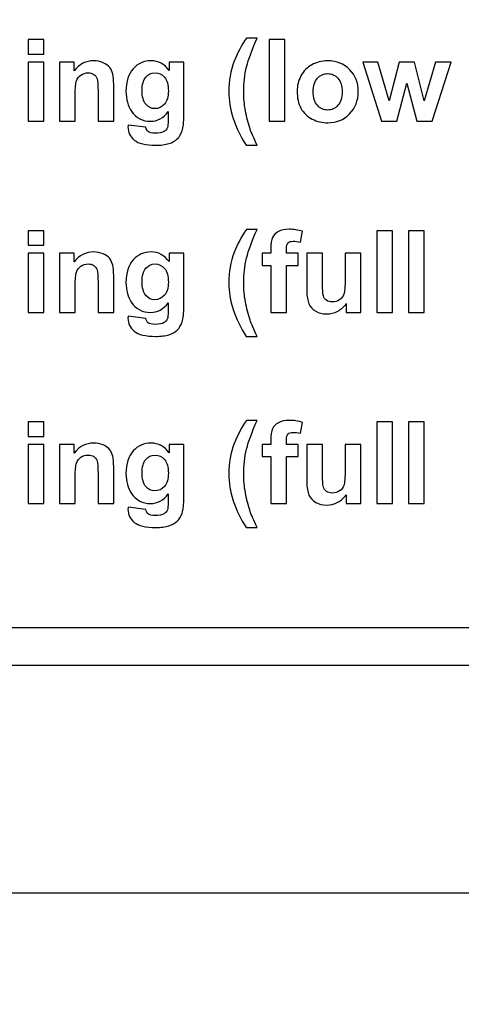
# Model space of a CAD drawing. Header units: millimetres. Extents: x -762 to 758, y -361 to 1446.
# Tile 112 of 150: x -505 to -447, y 1202 to 1332. Entities that reach past the tile are written whole.
import ezdxf

# ---------------------------------------------------------------- set-up
doc = ezdxf.new("R2010")
doc.units = ezdxf.units.MM
doc.header["$MEASUREMENT"] = 0
doc.layers.add('Layer 1', color=7, linetype='Continuous')

msp = doc.modelspace()

# ---------------------------------------------------------------- linework, layer by layer
at = {"layer": 'Layer 1', "color": 250, "lineweight": 9}
msp.add_open_spline([(-761.5629, 1446.3852), (-761.5629, 1446.3852), (758.4371, 1446.3852), (758.4371, 1446.3852), (758.4371, 1446.3852), (758.4371, 1446.3852), (758.4371, 36.3852), (758.4371, 36.3852), (758.4371, 36.3852), (758.4371, 36.3852), (-761.5629, 36.3852), (-761.5629, 36.3852), (-761.5629, 36.3852), (-761.5629, 36.3852), (-761.5629, 1446.3852), (-761.5629, 1446.3852)], degree=3, knots=[0, 0, 0, 0, 0.2, 0.2, 0.2, 0.2, 0.4, 0.4, 0.4, 0.4, 0.6, 0.6, 0.6, 0.6, 1, 1, 1, 1], dxfattribs=at)
at = {"layer": 'Layer 1', "color": 7}
msp.add_open_spline([(-761.5629, 1391.3852), (-761.5629, 1391.3852), (-166.8964, 1391.3852), (-166.8964, 1391.3852), (-166.8964, 1391.3852), (-166.8964, 1391.3852), (-166.8964, 1251.3852), (-166.8964, 1251.3852), (-166.8964, 1251.3852), (-166.8964, 1251.3852), (-761.5629, 1251.3852), (-761.5629, 1251.3852), (-761.5629, 1251.3852), (-761.5629, 1251.3852), (-761.5629, 1391.3852), (-761.5629, 1391.3852)], degree=3, knots=[0, 0, 0, 0, 0.2, 0.2, 0.2, 0.2, 0.4, 0.4, 0.4, 0.4, 0.6, 0.6, 0.6, 0.6, 1, 1, 1, 1], dxfattribs=at)
at = {"layer": 'Layer 1', "color": 140}
for points, knots in [([(-504.3479, 1327.0199), (-504.3479, 1327.0199), (-504.3479, 1328.9315), (-504.3479, 1328.9315), (-504.3479, 1328.9315), (-504.3479, 1328.9315), (-502.2858, 1328.9315), (-502.2858, 1328.9315), (-502.2858, 1328.9315), (-502.2858, 1328.9315), (-502.2858, 1327.0199), (-502.2858, 1327.0199), (-502.2858, 1327.0199), (-502.2858, 1327.0199), (-504.3479, 1327.0199), (-504.3479, 1327.0199)], [0, 0, 0, 0, 0.2, 0.2, 0.2, 0.2, 0.4, 0.4, 0.4, 0.4, 0.6, 0.6, 0.6, 0.6, 1, 1, 1, 1]), ([(-474.1638, 1314.9934), (-474.1638, 1314.9934), (-475.5787, 1314.9934), (-475.5787, 1314.9934), (-475.5787, 1314.9934), (-476.3338, 1316.1248), (-476.9083, 1317.2989), (-477.3047, 1318.5206), (-477.3047, 1318.5206), (-477.6985, 1319.7398), (-477.8967, 1320.9188), (-477.8967, 1322.0603), (-477.8967, 1322.0603), (-477.8967, 1323.4751), (-477.6534, 1324.8148), (-477.1692, 1326.0791), (-477.1692, 1326.0791), (-476.7452, 1327.1754), (-476.2109, 1328.1864), (-475.5637, 1329.1121), (-475.5637, 1329.1121), (-475.5637, 1329.1121), (-474.1488, 1329.1121), (-474.1488, 1329.1121), (-474.1488, 1329.1121), (-474.8236, 1327.6295), (-475.2902, 1326.3651), (-475.5436, 1325.3265), (-475.5436, 1325.3265), (-475.797, 1324.2854), (-475.9249, 1323.1816), (-475.9249, 1322.0151), (-475.9249, 1322.0151), (-475.9249, 1321.2123), (-475.8496, 1320.3895), (-475.6991, 1319.5466), (-475.6991, 1319.5466), (-475.5461, 1318.7062), (-475.3404, 1317.9059), (-475.077, 1317.1458), (-475.077, 1317.1458), (-474.9039, 1316.6466), (-474.6003, 1315.9291), (-474.1638, 1314.9934)], [0, 0, 0, 0, 0.08333333, 0.08333333, 0.08333333, 0.08333333, 0.16666667, 0.16666667, 0.16666667, 0.16666667, 0.25, 0.25, 0.25, 0.25, 0.33333333, 0.33333333, 0.33333333, 0.33333333, 0.41666667, 0.41666667, 0.41666667, 0.41666667, 0.5, 0.5, 0.5, 0.5, 0.58333333, 0.58333333, 0.58333333, 0.58333333, 0.66666667, 0.66666667, 0.66666667, 0.66666667, 0.75, 0.75, 0.75, 0.75, 0.83333333, 0.83333333, 0.83333333, 0.83333333, 1, 1, 1, 1]), ([(-472.5834, 1318.1543), (-472.5834, 1318.1543), (-472.5834, 1328.9315), (-472.5834, 1328.9315), (-472.5834, 1328.9315), (-472.5834, 1328.9315), (-470.5213, 1328.9315), (-470.5213, 1328.9315), (-470.5213, 1328.9315), (-470.5213, 1328.9315), (-470.5213, 1318.1543), (-470.5213, 1318.1543), (-470.5213, 1318.1543), (-470.5213, 1318.1543), (-472.5834, 1318.1543), (-472.5834, 1318.1543)], [0, 0, 0, 0, 0.2, 0.2, 0.2, 0.2, 0.4, 0.4, 0.4, 0.4, 0.6, 0.6, 0.6, 0.6, 1, 1, 1, 1]), ([(-504.3479, 1318.1543), (-504.3479, 1318.1543), (-504.3479, 1325.9662), (-504.3479, 1325.9662), (-504.3479, 1325.9662), (-504.3479, 1325.9662), (-502.2858, 1325.9662), (-502.2858, 1325.9662), (-502.2858, 1325.9662), (-502.2858, 1325.9662), (-502.2858, 1318.1543), (-502.2858, 1318.1543), (-502.2858, 1318.1543), (-502.2858, 1318.1543), (-504.3479, 1318.1543), (-504.3479, 1318.1543)], [0, 0, 0, 0, 0.2, 0.2, 0.2, 0.2, 0.4, 0.4, 0.4, 0.4, 0.6, 0.6, 0.6, 0.6, 1, 1, 1, 1]), ([(-493.0615, 1318.1543), (-493.0615, 1318.1543), (-495.1236, 1318.1543), (-495.1236, 1318.1543), (-495.1236, 1318.1543), (-495.1236, 1318.1543), (-495.1236, 1322.1355), (-495.1236, 1322.1355), (-495.1236, 1322.1355), (-495.1236, 1322.9784), (-495.1687, 1323.5228), (-495.2565, 1323.7687), (-495.2565, 1323.7687), (-495.3468, 1324.017), (-495.4898, 1324.2077), (-495.6905, 1324.3456), (-495.6905, 1324.3456), (-495.8912, 1324.4836), (-496.1321, 1324.5514), (-496.413, 1324.5514), (-496.413, 1324.5514), (-496.7743, 1324.5514), (-497.0979, 1324.4535), (-497.3839, 1324.2578), (-497.3839, 1324.2578), (-497.6724, 1324.0622), (-497.868, 1323.8013), (-497.9734, 1323.4802), (-497.9734, 1323.4802), (-498.0813, 1323.1565), (-498.134, 1322.5595), (-498.134, 1321.6865), (-498.134, 1321.6865), (-498.134, 1321.6865), (-498.134, 1318.1543), (-498.134, 1318.1543), (-498.134, 1318.1543), (-498.134, 1318.1543), (-500.1961, 1318.1543), (-500.1961, 1318.1543), (-500.1961, 1318.1543), (-500.1961, 1318.1543), (-500.1961, 1325.9662), (-500.1961, 1325.9662), (-500.1961, 1325.9662), (-500.1961, 1325.9662), (-498.2845, 1325.9662), (-498.2845, 1325.9662), (-498.2845, 1325.9662), (-498.2845, 1325.9662), (-498.2845, 1324.8198), (-498.2845, 1324.8198), (-498.2845, 1324.8198), (-497.5996, 1325.6953), (-496.7391, 1326.1318), (-495.6981, 1326.1318), (-495.6981, 1326.1318), (-495.2415, 1326.1318), (-494.8225, 1326.049), (-494.4437, 1325.886), (-494.4437, 1325.886), (-494.0624, 1325.7204), (-493.7764, 1325.5122), (-493.5833, 1325.2588), (-493.5833, 1325.2588), (-493.3876, 1325.0029), (-493.2521, 1324.7144), (-493.1769, 1324.3908), (-493.1769, 1324.3908), (-493.0991, 1324.0672), (-493.0615, 1323.6056), (-493.0615, 1323.0035), (-493.0615, 1323.0035), (-493.0615, 1323.0035), (-493.0615, 1318.1543), (-493.0615, 1318.1543)], [0, 0, 0, 0, 0.05, 0.05, 0.05, 0.05, 0.1, 0.1, 0.1, 0.1, 0.15, 0.15, 0.15, 0.15, 0.2, 0.2, 0.2, 0.2, 0.25, 0.25, 0.25, 0.25, 0.3, 0.3, 0.3, 0.3, 0.35, 0.35, 0.35, 0.35, 0.4, 0.4, 0.4, 0.4, 0.45, 0.45, 0.45, 0.45, 0.5, 0.5, 0.5, 0.5, 0.55, 0.55, 0.55, 0.55, 0.6, 0.6, 0.6, 0.6, 0.65, 0.65, 0.65, 0.65, 0.7, 0.7, 0.7, 0.7, 0.75, 0.75, 0.75, 0.75, 0.8, 0.8, 0.8, 0.8, 0.85, 0.85, 0.85, 0.85, 0.9, 0.9, 0.9, 0.9, 1, 1, 1, 1]), ([(-491.1674, 1317.6576), (-491.1674, 1317.6576), (-488.8043, 1317.3716), (-488.8043, 1317.3716), (-488.8043, 1317.3716), (-488.7642, 1317.0931), (-488.6738, 1316.9025), (-488.5334, 1316.7971), (-488.5334, 1316.7971), (-488.3352, 1316.6491), (-488.0266, 1316.5739), (-487.6052, 1316.5739), (-487.6052, 1316.5739), (-487.0658, 1316.5739), (-486.6619, 1316.6541), (-486.391, 1316.8172), (-486.391, 1316.8172), (-486.2103, 1316.9251), (-486.0724, 1317.0982), (-485.9795, 1317.339), (-485.9795, 1317.339), (-485.9168, 1317.5096), (-485.8842, 1317.8282), (-485.8842, 1318.2873), (-485.8842, 1318.2873), (-485.8842, 1318.2873), (-485.8742, 1319.4287), (-485.8742, 1319.4287), (-485.8742, 1319.4287), (-486.4963, 1318.5783), (-487.279, 1318.1543), (-488.2223, 1318.1543), (-488.2223, 1318.1543), (-489.2709, 1318.1543), (-490.1038, 1318.5983), (-490.7159, 1319.4839), (-490.7159, 1319.4839), (-491.1975, 1320.1838), (-491.4384, 1321.0568), (-491.4384, 1322.0979), (-491.4384, 1322.0979), (-491.4384, 1323.4074), (-491.1223, 1324.4059), (-490.4926, 1325.0957), (-490.4926, 1325.0957), (-489.8629, 1325.7856), (-489.0777, 1326.1318), (-488.1395, 1326.1318), (-488.1395, 1326.1318), (-487.1737, 1326.1318), (-486.3759, 1325.7078), (-485.7488, 1324.8599), (-485.7488, 1324.8599), (-485.7488, 1324.8599), (-485.7488, 1325.9662), (-485.7488, 1325.9662), (-485.7488, 1325.9662), (-485.7488, 1325.9662), (-483.8221, 1325.9662), (-483.8221, 1325.9662), (-483.8221, 1325.9662), (-483.8221, 1325.9662), (-483.8221, 1318.9621), (-483.8221, 1318.9621), (-483.8221, 1318.9621), (-483.8221, 1318.0414), (-483.8974, 1317.3515), (-484.0504, 1316.8975), (-484.0504, 1316.8975), (-484.2009, 1316.4409), (-484.4142, 1316.0847), (-484.6901, 1315.8238), (-484.6901, 1315.8238), (-484.9635, 1315.5654), (-485.3298, 1315.3597), (-485.7889, 1315.2142), (-485.7889, 1315.2142), (-486.248, 1315.0662), (-486.8275, 1314.9934), (-487.5274, 1314.9934), (-487.5274, 1314.9934), (-488.852, 1314.9934), (-489.7902, 1315.2217), (-490.3446, 1315.6758), (-490.3446, 1315.6758), (-490.899, 1316.1323), (-491.175, 1316.7068), (-491.175, 1317.4067), (-491.175, 1317.4067), (-491.175, 1317.4745), (-491.1725, 1317.5597), (-491.1674, 1317.6576)], [0, 0, 0, 0, 0.04166667, 0.04166667, 0.04166667, 0.04166667, 0.08333333, 0.08333333, 0.08333333, 0.08333333, 0.125, 0.125, 0.125, 0.125, 0.16666667, 0.16666667, 0.16666667, 0.16666667, 0.20833333, 0.20833333, 0.20833333, 0.20833333, 0.25, 0.25, 0.25, 0.25, 0.29166667, 0.29166667, 0.29166667, 0.29166667, 0.33333333, 0.33333333, 0.33333333, 0.33333333, 0.375, 0.375, 0.375, 0.375, 0.41666667, 0.41666667, 0.41666667, 0.41666667, 0.45833333, 0.45833333, 0.45833333, 0.45833333, 0.5, 0.5, 0.5, 0.5, 0.54166667, 0.54166667, 0.54166667, 0.54166667, 0.58333333, 0.58333333, 0.58333333, 0.58333333, 0.625, 0.625, 0.625, 0.625, 0.66666667, 0.66666667, 0.66666667, 0.66666667, 0.70833333, 0.70833333, 0.70833333, 0.70833333, 0.75, 0.75, 0.75, 0.75, 0.79166667, 0.79166667, 0.79166667, 0.79166667, 0.83333333, 0.83333333, 0.83333333, 0.83333333, 0.875, 0.875, 0.875, 0.875, 0.91666667, 0.91666667, 0.91666667, 0.91666667, 1, 1, 1, 1]), ([(-468.8831, 1322.1556), (-468.8831, 1322.843), (-468.715, 1323.5078), (-468.3764, 1324.15), (-468.3764, 1324.15), (-468.0377, 1324.7947), (-467.5586, 1325.2839), (-466.9389, 1325.6226), (-466.9389, 1325.6226), (-466.3193, 1325.9612), (-465.6294, 1326.1318), (-464.8643, 1326.1318), (-464.8643, 1326.1318), (-463.6827, 1326.1318), (-462.7169, 1325.748), (-461.9618, 1324.9803), (-461.9618, 1324.9803), (-461.2067, 1324.2102), (-460.8304, 1323.2418), (-460.8304, 1322.0678), (-460.8304, 1322.0678), (-460.8304, 1320.8837), (-461.2117, 1319.9028), (-461.9718, 1319.1251), (-461.9718, 1319.1251), (-462.7344, 1318.3475), (-463.6927, 1317.9586), (-464.8492, 1317.9586), (-464.8492, 1317.9586), (-465.5642, 1317.9586), (-466.2465, 1318.1217), (-466.8963, 1318.4453), (-466.8963, 1318.4453), (-467.5435, 1318.7689), (-468.0377, 1319.2431), (-468.3764, 1319.8702), (-468.3764, 1319.8702), (-468.715, 1320.4949), (-468.8831, 1321.2575), (-468.8831, 1322.1556)], [0, 0, 0, 0, 0.09090909, 0.09090909, 0.09090909, 0.09090909, 0.18181818, 0.18181818, 0.18181818, 0.18181818, 0.27272727, 0.27272727, 0.27272727, 0.27272727, 0.36363636, 0.36363636, 0.36363636, 0.36363636, 0.45454545, 0.45454545, 0.45454545, 0.45454545, 0.54545455, 0.54545455, 0.54545455, 0.54545455, 0.63636364, 0.63636364, 0.63636364, 0.63636364, 0.72727273, 0.72727273, 0.72727273, 0.72727273, 0.81818182, 0.81818182, 0.81818182, 0.81818182, 1, 1, 1, 1]), ([(-457.7623, 1318.1543), (-457.7623, 1318.1543), (-460.2308, 1325.9662), (-460.2308, 1325.9662), (-460.2308, 1325.9662), (-460.2308, 1325.9662), (-458.2239, 1325.9662), (-458.2239, 1325.9662), (-458.2239, 1325.9662), (-458.2239, 1325.9662), (-456.7613, 1320.8461), (-456.7613, 1320.8461), (-456.7613, 1320.8461), (-456.7613, 1320.8461), (-455.4142, 1325.9662), (-455.4142, 1325.9662), (-455.4142, 1325.9662), (-455.4142, 1325.9662), (-453.4223, 1325.9662), (-453.4223, 1325.9662), (-453.4223, 1325.9662), (-453.4223, 1325.9662), (-452.1253, 1320.8461), (-452.1253, 1320.8461), (-452.1253, 1320.8461), (-452.1253, 1320.8461), (-450.6327, 1325.9662), (-450.6327, 1325.9662), (-450.6327, 1325.9662), (-450.6327, 1325.9662), (-448.5957, 1325.9662), (-448.5957, 1325.9662), (-448.5957, 1325.9662), (-448.5957, 1325.9662), (-451.1043, 1318.1543), (-451.1043, 1318.1543), (-451.1043, 1318.1543), (-451.1043, 1318.1543), (-453.0862, 1318.1543), (-453.0862, 1318.1543), (-453.0862, 1318.1543), (-453.0862, 1318.1543), (-454.4283, 1323.1791), (-454.4283, 1323.1791), (-454.4283, 1323.1791), (-454.4283, 1323.1791), (-455.7529, 1318.1543), (-455.7529, 1318.1543), (-455.7529, 1318.1543), (-455.7529, 1318.1543), (-457.7623, 1318.1543), (-457.7623, 1318.1543)], [0, 0, 0, 0, 0.07142857, 0.07142857, 0.07142857, 0.07142857, 0.14285714, 0.14285714, 0.14285714, 0.14285714, 0.21428571, 0.21428571, 0.21428571, 0.21428571, 0.28571429, 0.28571429, 0.28571429, 0.28571429, 0.35714286, 0.35714286, 0.35714286, 0.35714286, 0.42857143, 0.42857143, 0.42857143, 0.42857143, 0.5, 0.5, 0.5, 0.5, 0.57142857, 0.57142857, 0.57142857, 0.57142857, 0.64285714, 0.64285714, 0.64285714, 0.64285714, 0.71428571, 0.71428571, 0.71428571, 0.71428571, 0.78571429, 0.78571429, 0.78571429, 0.78571429, 0.85714286, 0.85714286, 0.85714286, 0.85714286, 1, 1, 1, 1]), ([(-489.3161, 1322.2183), (-489.3161, 1321.3905), (-489.1555, 1320.7859), (-488.8369, 1320.4021), (-488.8369, 1320.4021), (-488.5158, 1320.0182), (-488.1194, 1319.8251), (-487.6503, 1319.8251), (-487.6503, 1319.8251), (-487.1486, 1319.8251), (-486.7221, 1320.0232), (-486.3759, 1320.4171), (-486.3759, 1320.4171), (-486.0272, 1320.811), (-485.8541, 1321.393), (-485.8541, 1322.1656), (-485.8541, 1322.1656), (-485.8541, 1322.9734), (-486.0197, 1323.573), (-486.3533, 1323.9643), (-486.3533, 1323.9643), (-486.6845, 1324.3557), (-487.1059, 1324.5514), (-487.6152, 1324.5514), (-487.6152, 1324.5514), (-488.1094, 1324.5514), (-488.5158, 1324.3582), (-488.8369, 1323.9744), (-488.8369, 1323.9744), (-489.1555, 1323.5905), (-489.3161, 1323.006), (-489.3161, 1322.2183)], [0, 0, 0, 0, 0.11111111, 0.11111111, 0.11111111, 0.11111111, 0.22222222, 0.22222222, 0.22222222, 0.22222222, 0.33333333, 0.33333333, 0.33333333, 0.33333333, 0.44444444, 0.44444444, 0.44444444, 0.44444444, 0.55555556, 0.55555556, 0.55555556, 0.55555556, 0.66666667, 0.66666667, 0.66666667, 0.66666667, 0.77777778, 0.77777778, 0.77777778, 0.77777778, 1, 1, 1, 1]), ([(-466.7608, 1322.0452), (-466.7608, 1321.27), (-466.5777, 1320.6755), (-466.2114, 1320.2641), (-466.2114, 1320.2641), (-465.8426, 1319.8501), (-465.3911, 1319.6444), (-464.8517, 1319.6444), (-464.8517, 1319.6444), (-464.3149, 1319.6444), (-463.8633, 1319.8501), (-463.4996, 1320.2641), (-463.4996, 1320.2641), (-463.1358, 1320.6755), (-462.9527, 1321.2751), (-462.9527, 1322.0603), (-462.9527, 1322.0603), (-462.9527, 1322.8254), (-463.1358, 1323.4149), (-463.4996, 1323.8264), (-463.4996, 1323.8264), (-463.8633, 1324.2403), (-464.3149, 1324.446), (-464.8517, 1324.446), (-464.8517, 1324.446), (-465.3911, 1324.446), (-465.8426, 1324.2403), (-466.2114, 1323.8264), (-466.2114, 1323.8264), (-466.5777, 1323.4149), (-466.7608, 1322.8204), (-466.7608, 1322.0452)], [0, 0, 0, 0, 0.11111111, 0.11111111, 0.11111111, 0.11111111, 0.22222222, 0.22222222, 0.22222222, 0.22222222, 0.33333333, 0.33333333, 0.33333333, 0.33333333, 0.44444444, 0.44444444, 0.44444444, 0.44444444, 0.55555556, 0.55555556, 0.55555556, 0.55555556, 0.66666667, 0.66666667, 0.66666667, 0.66666667, 0.77777778, 0.77777778, 0.77777778, 0.77777778, 1, 1, 1, 1])]:
    msp.add_open_spline(points, degree=3, knots=knots, dxfattribs=at)
at = {"layer": 'Layer 1', "color": 225}
for points, knots in [([(-504.3479, 1301.8064), (-504.3479, 1301.8064), (-504.3479, 1303.718), (-504.3479, 1303.718), (-504.3479, 1303.718), (-504.3479, 1303.718), (-502.2858, 1303.718), (-502.2858, 1303.718), (-502.2858, 1303.718), (-502.2858, 1303.718), (-502.2858, 1301.8064), (-502.2858, 1301.8064), (-502.2858, 1301.8064), (-502.2858, 1301.8064), (-504.3479, 1301.8064), (-504.3479, 1301.8064)], [0, 0, 0, 0, 0.2, 0.2, 0.2, 0.2, 0.4, 0.4, 0.4, 0.4, 0.6, 0.6, 0.6, 0.6, 1, 1, 1, 1]), ([(-474.1638, 1289.7799), (-474.1638, 1289.7799), (-475.5787, 1289.7799), (-475.5787, 1289.7799), (-475.5787, 1289.7799), (-476.3338, 1290.9113), (-476.9083, 1292.0854), (-477.3047, 1293.3071), (-477.3047, 1293.3071), (-477.6985, 1294.5263), (-477.8967, 1295.7053), (-477.8967, 1296.8468), (-477.8967, 1296.8468), (-477.8967, 1298.2616), (-477.6534, 1299.6013), (-477.1692, 1300.8656), (-477.1692, 1300.8656), (-476.7452, 1301.9619), (-476.2109, 1302.9729), (-475.5637, 1303.8986), (-475.5637, 1303.8986), (-475.5637, 1303.8986), (-474.1488, 1303.8986), (-474.1488, 1303.8986), (-474.1488, 1303.8986), (-474.8236, 1302.416), (-475.2902, 1301.1516), (-475.5436, 1300.113), (-475.5436, 1300.113), (-475.797, 1299.0719), (-475.9249, 1297.9681), (-475.9249, 1296.8016), (-475.9249, 1296.8016), (-475.9249, 1295.9988), (-475.8496, 1295.176), (-475.6991, 1294.3331), (-475.6991, 1294.3331), (-475.5461, 1293.4927), (-475.3404, 1292.6924), (-475.077, 1291.9323), (-475.077, 1291.9323), (-474.9039, 1291.4331), (-474.6003, 1290.7156), (-474.1638, 1289.7799)], [0, 0, 0, 0, 0.08333333, 0.08333333, 0.08333333, 0.08333333, 0.16666667, 0.16666667, 0.16666667, 0.16666667, 0.25, 0.25, 0.25, 0.25, 0.33333333, 0.33333333, 0.33333333, 0.33333333, 0.41666667, 0.41666667, 0.41666667, 0.41666667, 0.5, 0.5, 0.5, 0.5, 0.58333333, 0.58333333, 0.58333333, 0.58333333, 0.66666667, 0.66666667, 0.66666667, 0.66666667, 0.75, 0.75, 0.75, 0.75, 0.83333333, 0.83333333, 0.83333333, 0.83333333, 1, 1, 1, 1]), ([(-473.4865, 1300.7527), (-473.4865, 1300.7527), (-472.3425, 1300.7527), (-472.3425, 1300.7527), (-472.3425, 1300.7527), (-472.3425, 1300.7527), (-472.3425, 1301.3423), (-472.3425, 1301.3423), (-472.3425, 1301.3423), (-472.3425, 1301.9995), (-472.2723, 1302.4912), (-472.1318, 1302.8148), (-472.1318, 1302.8148), (-471.9913, 1303.141), (-471.7329, 1303.4044), (-471.3566, 1303.6076), (-471.3566, 1303.6076), (-470.9778, 1303.8108), (-470.5012, 1303.9136), (-469.9242, 1303.9136), (-469.9242, 1303.9136), (-469.3347, 1303.9136), (-468.7552, 1303.8258), (-468.1882, 1303.6502), (-468.1882, 1303.6502), (-468.1882, 1303.6502), (-468.4516, 1302.2153), (-468.4516, 1302.2153), (-468.4516, 1302.2153), (-468.7878, 1302.293), (-469.1114, 1302.3332), (-469.4225, 1302.3332), (-469.4225, 1302.3332), (-469.7285, 1302.3332), (-469.9468, 1302.2629), (-470.0797, 1302.1225), (-470.0797, 1302.1225), (-470.2127, 1301.982), (-470.2804, 1301.711), (-470.2804, 1301.3097), (-470.2804, 1301.3097), (-470.2804, 1301.3097), (-470.2804, 1300.7527), (-470.2804, 1300.7527), (-470.2804, 1300.7527), (-470.2804, 1300.7527), (-468.7301, 1300.7527), (-468.7301, 1300.7527), (-468.7301, 1300.7527), (-468.7301, 1300.7527), (-468.7301, 1299.1271), (-468.7301, 1299.1271), (-468.7301, 1299.1271), (-468.7301, 1299.1271), (-470.2804, 1299.1271), (-470.2804, 1299.1271), (-470.2804, 1299.1271), (-470.2804, 1299.1271), (-470.2804, 1292.9408), (-470.2804, 1292.9408), (-470.2804, 1292.9408), (-470.2804, 1292.9408), (-472.3425, 1292.9408), (-472.3425, 1292.9408), (-472.3425, 1292.9408), (-472.3425, 1292.9408), (-472.3425, 1299.1271), (-472.3425, 1299.1271), (-472.3425, 1299.1271), (-472.3425, 1299.1271), (-473.4865, 1299.1271), (-473.4865, 1299.1271), (-473.4865, 1299.1271), (-473.4865, 1299.1271), (-473.4865, 1300.7527), (-473.4865, 1300.7527)], [0, 0, 0, 0, 0.05, 0.05, 0.05, 0.05, 0.1, 0.1, 0.1, 0.1, 0.15, 0.15, 0.15, 0.15, 0.2, 0.2, 0.2, 0.2, 0.25, 0.25, 0.25, 0.25, 0.3, 0.3, 0.3, 0.3, 0.35, 0.35, 0.35, 0.35, 0.4, 0.4, 0.4, 0.4, 0.45, 0.45, 0.45, 0.45, 0.5, 0.5, 0.5, 0.5, 0.55, 0.55, 0.55, 0.55, 0.6, 0.6, 0.6, 0.6, 0.65, 0.65, 0.65, 0.65, 0.7, 0.7, 0.7, 0.7, 0.75, 0.75, 0.75, 0.75, 0.8, 0.8, 0.8, 0.8, 0.85, 0.85, 0.85, 0.85, 0.9, 0.9, 0.9, 0.9, 1, 1, 1, 1]), ([(-458.3769, 1292.9408), (-458.3769, 1292.9408), (-458.3769, 1303.718), (-458.3769, 1303.718), (-458.3769, 1303.718), (-458.3769, 1303.718), (-456.3148, 1303.718), (-456.3148, 1303.718), (-456.3148, 1303.718), (-456.3148, 1303.718), (-456.3148, 1292.9408), (-456.3148, 1292.9408), (-456.3148, 1292.9408), (-456.3148, 1292.9408), (-458.3769, 1292.9408), (-458.3769, 1292.9408)], [0, 0, 0, 0, 0.2, 0.2, 0.2, 0.2, 0.4, 0.4, 0.4, 0.4, 0.6, 0.6, 0.6, 0.6, 1, 1, 1, 1]), ([(-454.195, 1292.9408), (-454.195, 1292.9408), (-454.195, 1303.718), (-454.195, 1303.718), (-454.195, 1303.718), (-454.195, 1303.718), (-452.1329, 1303.718), (-452.1329, 1303.718), (-452.1329, 1303.718), (-452.1329, 1303.718), (-452.1329, 1292.9408), (-452.1329, 1292.9408), (-452.1329, 1292.9408), (-452.1329, 1292.9408), (-454.195, 1292.9408), (-454.195, 1292.9408)], [0, 0, 0, 0, 0.2, 0.2, 0.2, 0.2, 0.4, 0.4, 0.4, 0.4, 0.6, 0.6, 0.6, 0.6, 1, 1, 1, 1]), ([(-504.3479, 1292.9408), (-504.3479, 1292.9408), (-504.3479, 1300.7527), (-504.3479, 1300.7527), (-504.3479, 1300.7527), (-504.3479, 1300.7527), (-502.2858, 1300.7527), (-502.2858, 1300.7527), (-502.2858, 1300.7527), (-502.2858, 1300.7527), (-502.2858, 1292.9408), (-502.2858, 1292.9408), (-502.2858, 1292.9408), (-502.2858, 1292.9408), (-504.3479, 1292.9408), (-504.3479, 1292.9408)], [0, 0, 0, 0, 0.2, 0.2, 0.2, 0.2, 0.4, 0.4, 0.4, 0.4, 0.6, 0.6, 0.6, 0.6, 1, 1, 1, 1]), ([(-493.0615, 1292.9408), (-493.0615, 1292.9408), (-495.1236, 1292.9408), (-495.1236, 1292.9408), (-495.1236, 1292.9408), (-495.1236, 1292.9408), (-495.1236, 1296.922), (-495.1236, 1296.922), (-495.1236, 1296.922), (-495.1236, 1297.7649), (-495.1687, 1298.3093), (-495.2565, 1298.5552), (-495.2565, 1298.5552), (-495.3468, 1298.8035), (-495.4898, 1298.9942), (-495.6905, 1299.1321), (-495.6905, 1299.1321), (-495.8912, 1299.2701), (-496.1321, 1299.3379), (-496.413, 1299.3379), (-496.413, 1299.3379), (-496.7743, 1299.3379), (-497.0979, 1299.24), (-497.3839, 1299.0443), (-497.3839, 1299.0443), (-497.6724, 1298.8487), (-497.868, 1298.5878), (-497.9734, 1298.2667), (-497.9734, 1298.2667), (-498.0813, 1297.943), (-498.134, 1297.346), (-498.134, 1296.473), (-498.134, 1296.473), (-498.134, 1296.473), (-498.134, 1292.9408), (-498.134, 1292.9408), (-498.134, 1292.9408), (-498.134, 1292.9408), (-500.1961, 1292.9408), (-500.1961, 1292.9408), (-500.1961, 1292.9408), (-500.1961, 1292.9408), (-500.1961, 1300.7527), (-500.1961, 1300.7527), (-500.1961, 1300.7527), (-500.1961, 1300.7527), (-498.2845, 1300.7527), (-498.2845, 1300.7527), (-498.2845, 1300.7527), (-498.2845, 1300.7527), (-498.2845, 1299.6063), (-498.2845, 1299.6063), (-498.2845, 1299.6063), (-497.5996, 1300.4818), (-496.7391, 1300.9183), (-495.6981, 1300.9183), (-495.6981, 1300.9183), (-495.2415, 1300.9183), (-494.8225, 1300.8355), (-494.4437, 1300.6725), (-494.4437, 1300.6725), (-494.0624, 1300.5069), (-493.7764, 1300.2987), (-493.5833, 1300.0453), (-493.5833, 1300.0453), (-493.3876, 1299.7894), (-493.2521, 1299.5009), (-493.1769, 1299.1773), (-493.1769, 1299.1773), (-493.0991, 1298.8537), (-493.0615, 1298.3921), (-493.0615, 1297.79), (-493.0615, 1297.79), (-493.0615, 1297.79), (-493.0615, 1292.9408), (-493.0615, 1292.9408)], [0, 0, 0, 0, 0.05, 0.05, 0.05, 0.05, 0.1, 0.1, 0.1, 0.1, 0.15, 0.15, 0.15, 0.15, 0.2, 0.2, 0.2, 0.2, 0.25, 0.25, 0.25, 0.25, 0.3, 0.3, 0.3, 0.3, 0.35, 0.35, 0.35, 0.35, 0.4, 0.4, 0.4, 0.4, 0.45, 0.45, 0.45, 0.45, 0.5, 0.5, 0.5, 0.5, 0.55, 0.55, 0.55, 0.55, 0.6, 0.6, 0.6, 0.6, 0.65, 0.65, 0.65, 0.65, 0.7, 0.7, 0.7, 0.7, 0.75, 0.75, 0.75, 0.75, 0.8, 0.8, 0.8, 0.8, 0.85, 0.85, 0.85, 0.85, 0.9, 0.9, 0.9, 0.9, 1, 1, 1, 1]), ([(-491.1674, 1292.4441), (-491.1674, 1292.4441), (-488.8043, 1292.1581), (-488.8043, 1292.1581), (-488.8043, 1292.1581), (-488.7642, 1291.8796), (-488.6738, 1291.689), (-488.5334, 1291.5836), (-488.5334, 1291.5836), (-488.3352, 1291.4356), (-488.0266, 1291.3604), (-487.6052, 1291.3604), (-487.6052, 1291.3604), (-487.0658, 1291.3604), (-486.6619, 1291.4406), (-486.391, 1291.6037), (-486.391, 1291.6037), (-486.2103, 1291.7116), (-486.0724, 1291.8847), (-485.9795, 1292.1255), (-485.9795, 1292.1255), (-485.9168, 1292.2961), (-485.8842, 1292.6147), (-485.8842, 1293.0738), (-485.8842, 1293.0738), (-485.8842, 1293.0738), (-485.8742, 1294.2152), (-485.8742, 1294.2152), (-485.8742, 1294.2152), (-486.4963, 1293.3648), (-487.279, 1292.9408), (-488.2223, 1292.9408), (-488.2223, 1292.9408), (-489.2709, 1292.9408), (-490.1038, 1293.3848), (-490.7159, 1294.2704), (-490.7159, 1294.2704), (-491.1975, 1294.9703), (-491.4384, 1295.8433), (-491.4384, 1296.8844), (-491.4384, 1296.8844), (-491.4384, 1298.1939), (-491.1223, 1299.1924), (-490.4926, 1299.8822), (-490.4926, 1299.8822), (-489.8629, 1300.5721), (-489.0777, 1300.9183), (-488.1395, 1300.9183), (-488.1395, 1300.9183), (-487.1737, 1300.9183), (-486.3759, 1300.4943), (-485.7488, 1299.6464), (-485.7488, 1299.6464), (-485.7488, 1299.6464), (-485.7488, 1300.7527), (-485.7488, 1300.7527), (-485.7488, 1300.7527), (-485.7488, 1300.7527), (-483.8221, 1300.7527), (-483.8221, 1300.7527), (-483.8221, 1300.7527), (-483.8221, 1300.7527), (-483.8221, 1293.7486), (-483.8221, 1293.7486), (-483.8221, 1293.7486), (-483.8221, 1292.8279), (-483.8974, 1292.138), (-484.0504, 1291.684), (-484.0504, 1291.684), (-484.2009, 1291.2274), (-484.4142, 1290.8712), (-484.6901, 1290.6103), (-484.6901, 1290.6103), (-484.9635, 1290.3519), (-485.3298, 1290.1462), (-485.7889, 1290.0007), (-485.7889, 1290.0007), (-486.248, 1289.8527), (-486.8275, 1289.7799), (-487.5274, 1289.7799), (-487.5274, 1289.7799), (-488.852, 1289.7799), (-489.7902, 1290.0082), (-490.3446, 1290.4623), (-490.3446, 1290.4623), (-490.899, 1290.9188), (-491.175, 1291.4933), (-491.175, 1292.1932), (-491.175, 1292.1932), (-491.175, 1292.261), (-491.1725, 1292.3462), (-491.1674, 1292.4441)], [0, 0, 0, 0, 0.04166667, 0.04166667, 0.04166667, 0.04166667, 0.08333333, 0.08333333, 0.08333333, 0.08333333, 0.125, 0.125, 0.125, 0.125, 0.16666667, 0.16666667, 0.16666667, 0.16666667, 0.20833333, 0.20833333, 0.20833333, 0.20833333, 0.25, 0.25, 0.25, 0.25, 0.29166667, 0.29166667, 0.29166667, 0.29166667, 0.33333333, 0.33333333, 0.33333333, 0.33333333, 0.375, 0.375, 0.375, 0.375, 0.41666667, 0.41666667, 0.41666667, 0.41666667, 0.45833333, 0.45833333, 0.45833333, 0.45833333, 0.5, 0.5, 0.5, 0.5, 0.54166667, 0.54166667, 0.54166667, 0.54166667, 0.58333333, 0.58333333, 0.58333333, 0.58333333, 0.625, 0.625, 0.625, 0.625, 0.66666667, 0.66666667, 0.66666667, 0.66666667, 0.70833333, 0.70833333, 0.70833333, 0.70833333, 0.75, 0.75, 0.75, 0.75, 0.79166667, 0.79166667, 0.79166667, 0.79166667, 0.83333333, 0.83333333, 0.83333333, 0.83333333, 0.875, 0.875, 0.875, 0.875, 0.91666667, 0.91666667, 0.91666667, 0.91666667, 1, 1, 1, 1]), ([(-462.4083, 1292.9408), (-462.4083, 1292.9408), (-462.4083, 1294.1098), (-462.4083, 1294.1098), (-462.4083, 1294.1098), (-462.6942, 1293.6934), (-463.068, 1293.3623), (-463.5321, 1293.1139), (-463.5321, 1293.1139), (-463.9962, 1292.868), (-464.4854, 1292.7451), (-464.9997, 1292.7451), (-464.9997, 1292.7451), (-465.5265, 1292.7451), (-465.9981, 1292.8605), (-466.4146, 1293.0913), (-466.4146, 1293.0913), (-466.8335, 1293.3221), (-467.1346, 1293.6482), (-467.3202, 1294.0647), (-467.3202, 1294.0647), (-467.5083, 1294.4836), (-467.6012, 1295.0606), (-467.6012, 1295.7982), (-467.6012, 1295.7982), (-467.6012, 1295.7982), (-467.6012, 1300.7527), (-467.6012, 1300.7527), (-467.6012, 1300.7527), (-467.6012, 1300.7527), (-465.5391, 1300.7527), (-465.5391, 1300.7527), (-465.5391, 1300.7527), (-465.5391, 1300.7527), (-465.5391, 1297.1553), (-465.5391, 1297.1553), (-465.5391, 1297.1553), (-465.5391, 1296.054), (-465.5014, 1295.3817), (-465.4237, 1295.1334), (-465.4237, 1295.1334), (-465.3484, 1294.885), (-465.2104, 1294.6868), (-465.0072, 1294.5438), (-465.0072, 1294.5438), (-464.8065, 1294.3983), (-464.5506, 1294.3256), (-464.2396, 1294.3256), (-464.2396, 1294.3256), (-463.8859, 1294.3256), (-463.5698, 1294.4234), (-463.2888, 1294.6166), (-463.2888, 1294.6166), (-463.0078, 1294.8097), (-462.8172, 1295.0506), (-462.7143, 1295.3391), (-462.7143, 1295.3391), (-462.6115, 1295.6276), (-462.5588, 1296.33), (-462.5588, 1297.4514), (-462.5588, 1297.4514), (-462.5588, 1297.4514), (-462.5588, 1300.7527), (-462.5588, 1300.7527), (-462.5588, 1300.7527), (-462.5588, 1300.7527), (-460.4967, 1300.7527), (-460.4967, 1300.7527), (-460.4967, 1300.7527), (-460.4967, 1300.7527), (-460.4967, 1292.9408), (-460.4967, 1292.9408), (-460.4967, 1292.9408), (-460.4967, 1292.9408), (-462.4083, 1292.9408), (-462.4083, 1292.9408)], [0, 0, 0, 0, 0.05, 0.05, 0.05, 0.05, 0.1, 0.1, 0.1, 0.1, 0.15, 0.15, 0.15, 0.15, 0.2, 0.2, 0.2, 0.2, 0.25, 0.25, 0.25, 0.25, 0.3, 0.3, 0.3, 0.3, 0.35, 0.35, 0.35, 0.35, 0.4, 0.4, 0.4, 0.4, 0.45, 0.45, 0.45, 0.45, 0.5, 0.5, 0.5, 0.5, 0.55, 0.55, 0.55, 0.55, 0.6, 0.6, 0.6, 0.6, 0.65, 0.65, 0.65, 0.65, 0.7, 0.7, 0.7, 0.7, 0.75, 0.75, 0.75, 0.75, 0.8, 0.8, 0.8, 0.8, 0.85, 0.85, 0.85, 0.85, 0.9, 0.9, 0.9, 0.9, 1, 1, 1, 1]), ([(-489.3161, 1297.0048), (-489.3161, 1296.177), (-489.1555, 1295.5724), (-488.8369, 1295.1886), (-488.8369, 1295.1886), (-488.5158, 1294.8047), (-488.1194, 1294.6116), (-487.6503, 1294.6116), (-487.6503, 1294.6116), (-487.1486, 1294.6116), (-486.7221, 1294.8097), (-486.3759, 1295.2036), (-486.3759, 1295.2036), (-486.0272, 1295.5975), (-485.8541, 1296.1795), (-485.8541, 1296.9521), (-485.8541, 1296.9521), (-485.8541, 1297.7599), (-486.0197, 1298.3595), (-486.3533, 1298.7508), (-486.3533, 1298.7508), (-486.6845, 1299.1422), (-487.1059, 1299.3379), (-487.6152, 1299.3379), (-487.6152, 1299.3379), (-488.1094, 1299.3379), (-488.5158, 1299.1447), (-488.8369, 1298.7609), (-488.8369, 1298.7609), (-489.1555, 1298.377), (-489.3161, 1297.7925), (-489.3161, 1297.0048)], [0, 0, 0, 0, 0.11111111, 0.11111111, 0.11111111, 0.11111111, 0.22222222, 0.22222222, 0.22222222, 0.22222222, 0.33333333, 0.33333333, 0.33333333, 0.33333333, 0.44444444, 0.44444444, 0.44444444, 0.44444444, 0.55555556, 0.55555556, 0.55555556, 0.55555556, 0.66666667, 0.66666667, 0.66666667, 0.66666667, 0.77777778, 0.77777778, 0.77777778, 0.77777778, 1, 1, 1, 1])]:
    msp.add_open_spline(points, degree=3, knots=knots, dxfattribs=at)
at = {"layer": 'Layer 1', "color": 240}
for points, knots in [([(-504.3479, 1276.5932), (-504.3479, 1276.5932), (-504.3479, 1278.5048), (-504.3479, 1278.5048), (-504.3479, 1278.5048), (-504.3479, 1278.5048), (-502.2858, 1278.5048), (-502.2858, 1278.5048), (-502.2858, 1278.5048), (-502.2858, 1278.5048), (-502.2858, 1276.5932), (-502.2858, 1276.5932), (-502.2858, 1276.5932), (-502.2858, 1276.5932), (-504.3479, 1276.5932), (-504.3479, 1276.5932)], [0, 0, 0, 0, 0.2, 0.2, 0.2, 0.2, 0.4, 0.4, 0.4, 0.4, 0.6, 0.6, 0.6, 0.6, 1, 1, 1, 1]), ([(-474.1638, 1264.5667), (-474.1638, 1264.5667), (-475.5787, 1264.5667), (-475.5787, 1264.5667), (-475.5787, 1264.5667), (-476.3338, 1265.6981), (-476.9083, 1266.8722), (-477.3047, 1268.0939), (-477.3047, 1268.0939), (-477.6985, 1269.3131), (-477.8967, 1270.4921), (-477.8967, 1271.6336), (-477.8967, 1271.6336), (-477.8967, 1273.0484), (-477.6534, 1274.3881), (-477.1692, 1275.6524), (-477.1692, 1275.6524), (-476.7452, 1276.7487), (-476.2109, 1277.7597), (-475.5637, 1278.6854), (-475.5637, 1278.6854), (-475.5637, 1278.6854), (-474.1488, 1278.6854), (-474.1488, 1278.6854), (-474.1488, 1278.6854), (-474.8236, 1277.2028), (-475.2902, 1275.9384), (-475.5436, 1274.8998), (-475.5436, 1274.8998), (-475.797, 1273.8587), (-475.9249, 1272.7549), (-475.9249, 1271.5884), (-475.9249, 1271.5884), (-475.9249, 1270.7856), (-475.8496, 1269.9628), (-475.6991, 1269.1199), (-475.6991, 1269.1199), (-475.5461, 1268.2795), (-475.3404, 1267.4792), (-475.077, 1266.7191), (-475.077, 1266.7191), (-474.9039, 1266.2199), (-474.6003, 1265.5024), (-474.1638, 1264.5667)], [0, 0, 0, 0, 0.08333333, 0.08333333, 0.08333333, 0.08333333, 0.16666667, 0.16666667, 0.16666667, 0.16666667, 0.25, 0.25, 0.25, 0.25, 0.33333333, 0.33333333, 0.33333333, 0.33333333, 0.41666667, 0.41666667, 0.41666667, 0.41666667, 0.5, 0.5, 0.5, 0.5, 0.58333333, 0.58333333, 0.58333333, 0.58333333, 0.66666667, 0.66666667, 0.66666667, 0.66666667, 0.75, 0.75, 0.75, 0.75, 0.83333333, 0.83333333, 0.83333333, 0.83333333, 1, 1, 1, 1]), ([(-473.4865, 1275.5395), (-473.4865, 1275.5395), (-472.3425, 1275.5395), (-472.3425, 1275.5395), (-472.3425, 1275.5395), (-472.3425, 1275.5395), (-472.3425, 1276.1291), (-472.3425, 1276.1291), (-472.3425, 1276.1291), (-472.3425, 1276.7863), (-472.2723, 1277.278), (-472.1318, 1277.6016), (-472.1318, 1277.6016), (-471.9913, 1277.9278), (-471.7329, 1278.1912), (-471.3566, 1278.3944), (-471.3566, 1278.3944), (-470.9778, 1278.5976), (-470.5012, 1278.7004), (-469.9242, 1278.7004), (-469.9242, 1278.7004), (-469.3347, 1278.7004), (-468.7552, 1278.6126), (-468.1882, 1278.437), (-468.1882, 1278.437), (-468.1882, 1278.437), (-468.4516, 1277.0021), (-468.4516, 1277.0021), (-468.4516, 1277.0021), (-468.7878, 1277.0798), (-469.1114, 1277.12), (-469.4225, 1277.12), (-469.4225, 1277.12), (-469.7285, 1277.12), (-469.9468, 1277.0497), (-470.0797, 1276.9093), (-470.0797, 1276.9093), (-470.2127, 1276.7688), (-470.2804, 1276.4978), (-470.2804, 1276.0965), (-470.2804, 1276.0965), (-470.2804, 1276.0965), (-470.2804, 1275.5395), (-470.2804, 1275.5395), (-470.2804, 1275.5395), (-470.2804, 1275.5395), (-468.7301, 1275.5395), (-468.7301, 1275.5395), (-468.7301, 1275.5395), (-468.7301, 1275.5395), (-468.7301, 1273.9139), (-468.7301, 1273.9139), (-468.7301, 1273.9139), (-468.7301, 1273.9139), (-470.2804, 1273.9139), (-470.2804, 1273.9139), (-470.2804, 1273.9139), (-470.2804, 1273.9139), (-470.2804, 1267.7276), (-470.2804, 1267.7276), (-470.2804, 1267.7276), (-470.2804, 1267.7276), (-472.3425, 1267.7276), (-472.3425, 1267.7276), (-472.3425, 1267.7276), (-472.3425, 1267.7276), (-472.3425, 1273.9139), (-472.3425, 1273.9139), (-472.3425, 1273.9139), (-472.3425, 1273.9139), (-473.4865, 1273.9139), (-473.4865, 1273.9139), (-473.4865, 1273.9139), (-473.4865, 1273.9139), (-473.4865, 1275.5395), (-473.4865, 1275.5395)], [0, 0, 0, 0, 0.05, 0.05, 0.05, 0.05, 0.1, 0.1, 0.1, 0.1, 0.15, 0.15, 0.15, 0.15, 0.2, 0.2, 0.2, 0.2, 0.25, 0.25, 0.25, 0.25, 0.3, 0.3, 0.3, 0.3, 0.35, 0.35, 0.35, 0.35, 0.4, 0.4, 0.4, 0.4, 0.45, 0.45, 0.45, 0.45, 0.5, 0.5, 0.5, 0.5, 0.55, 0.55, 0.55, 0.55, 0.6, 0.6, 0.6, 0.6, 0.65, 0.65, 0.65, 0.65, 0.7, 0.7, 0.7, 0.7, 0.75, 0.75, 0.75, 0.75, 0.8, 0.8, 0.8, 0.8, 0.85, 0.85, 0.85, 0.85, 0.9, 0.9, 0.9, 0.9, 1, 1, 1, 1]), ([(-458.3769, 1267.7276), (-458.3769, 1267.7276), (-458.3769, 1278.5048), (-458.3769, 1278.5048), (-458.3769, 1278.5048), (-458.3769, 1278.5048), (-456.3148, 1278.5048), (-456.3148, 1278.5048), (-456.3148, 1278.5048), (-456.3148, 1278.5048), (-456.3148, 1267.7276), (-456.3148, 1267.7276), (-456.3148, 1267.7276), (-456.3148, 1267.7276), (-458.3769, 1267.7276), (-458.3769, 1267.7276)], [0, 0, 0, 0, 0.2, 0.2, 0.2, 0.2, 0.4, 0.4, 0.4, 0.4, 0.6, 0.6, 0.6, 0.6, 1, 1, 1, 1]), ([(-454.195, 1267.7276), (-454.195, 1267.7276), (-454.195, 1278.5048), (-454.195, 1278.5048), (-454.195, 1278.5048), (-454.195, 1278.5048), (-452.1329, 1278.5048), (-452.1329, 1278.5048), (-452.1329, 1278.5048), (-452.1329, 1278.5048), (-452.1329, 1267.7276), (-452.1329, 1267.7276), (-452.1329, 1267.7276), (-452.1329, 1267.7276), (-454.195, 1267.7276), (-454.195, 1267.7276)], [0, 0, 0, 0, 0.2, 0.2, 0.2, 0.2, 0.4, 0.4, 0.4, 0.4, 0.6, 0.6, 0.6, 0.6, 1, 1, 1, 1]), ([(-493.0615, 1267.7276), (-493.0615, 1267.7276), (-495.1236, 1267.7276), (-495.1236, 1267.7276), (-495.1236, 1267.7276), (-495.1236, 1267.7276), (-495.1236, 1271.7088), (-495.1236, 1271.7088), (-495.1236, 1271.7088), (-495.1236, 1272.5517), (-495.1687, 1273.0961), (-495.2565, 1273.342), (-495.2565, 1273.342), (-495.3468, 1273.5903), (-495.4898, 1273.781), (-495.6905, 1273.9189), (-495.6905, 1273.9189), (-495.8912, 1274.0569), (-496.1321, 1274.1247), (-496.413, 1274.1247), (-496.413, 1274.1247), (-496.7743, 1274.1247), (-497.0979, 1274.0268), (-497.3839, 1273.8311), (-497.3839, 1273.8311), (-497.6724, 1273.6355), (-497.868, 1273.3746), (-497.9734, 1273.0535), (-497.9734, 1273.0535), (-498.0813, 1272.7298), (-498.134, 1272.1328), (-498.134, 1271.2598), (-498.134, 1271.2598), (-498.134, 1271.2598), (-498.134, 1267.7276), (-498.134, 1267.7276), (-498.134, 1267.7276), (-498.134, 1267.7276), (-500.1961, 1267.7276), (-500.1961, 1267.7276), (-500.1961, 1267.7276), (-500.1961, 1267.7276), (-500.1961, 1275.5395), (-500.1961, 1275.5395), (-500.1961, 1275.5395), (-500.1961, 1275.5395), (-498.2845, 1275.5395), (-498.2845, 1275.5395), (-498.2845, 1275.5395), (-498.2845, 1275.5395), (-498.2845, 1274.3931), (-498.2845, 1274.3931), (-498.2845, 1274.3931), (-497.5996, 1275.2686), (-496.7391, 1275.7051), (-495.6981, 1275.7051), (-495.6981, 1275.7051), (-495.2415, 1275.7051), (-494.8225, 1275.6223), (-494.4437, 1275.4593), (-494.4437, 1275.4593), (-494.0624, 1275.2937), (-493.7764, 1275.0855), (-493.5833, 1274.8321), (-493.5833, 1274.8321), (-493.3876, 1274.5762), (-493.2521, 1274.2877), (-493.1769, 1273.9641), (-493.1769, 1273.9641), (-493.0991, 1273.6405), (-493.0615, 1273.1789), (-493.0615, 1272.5768), (-493.0615, 1272.5768), (-493.0615, 1272.5768), (-493.0615, 1267.7276), (-493.0615, 1267.7276)], [0, 0, 0, 0, 0.05, 0.05, 0.05, 0.05, 0.1, 0.1, 0.1, 0.1, 0.15, 0.15, 0.15, 0.15, 0.2, 0.2, 0.2, 0.2, 0.25, 0.25, 0.25, 0.25, 0.3, 0.3, 0.3, 0.3, 0.35, 0.35, 0.35, 0.35, 0.4, 0.4, 0.4, 0.4, 0.45, 0.45, 0.45, 0.45, 0.5, 0.5, 0.5, 0.5, 0.55, 0.55, 0.55, 0.55, 0.6, 0.6, 0.6, 0.6, 0.65, 0.65, 0.65, 0.65, 0.7, 0.7, 0.7, 0.7, 0.75, 0.75, 0.75, 0.75, 0.8, 0.8, 0.8, 0.8, 0.85, 0.85, 0.85, 0.85, 0.9, 0.9, 0.9, 0.9, 1, 1, 1, 1]), ([(-491.1674, 1267.2309), (-491.1674, 1267.2309), (-488.8043, 1266.9449), (-488.8043, 1266.9449), (-488.8043, 1266.9449), (-488.7642, 1266.6664), (-488.6738, 1266.4758), (-488.5334, 1266.3704), (-488.5334, 1266.3704), (-488.3352, 1266.2224), (-488.0266, 1266.1472), (-487.6052, 1266.1472), (-487.6052, 1266.1472), (-487.0658, 1266.1472), (-486.6619, 1266.2274), (-486.391, 1266.3905), (-486.391, 1266.3905), (-486.2103, 1266.4984), (-486.0724, 1266.6715), (-485.9795, 1266.9123), (-485.9795, 1266.9123), (-485.9168, 1267.0829), (-485.8842, 1267.4015), (-485.8842, 1267.8606), (-485.8842, 1267.8606), (-485.8842, 1267.8606), (-485.8742, 1269.002), (-485.8742, 1269.002), (-485.8742, 1269.002), (-486.4963, 1268.1516), (-487.279, 1267.7276), (-488.2223, 1267.7276), (-488.2223, 1267.7276), (-489.2709, 1267.7276), (-490.1038, 1268.1716), (-490.7159, 1269.0572), (-490.7159, 1269.0572), (-491.1975, 1269.7571), (-491.4384, 1270.6301), (-491.4384, 1271.6712), (-491.4384, 1271.6712), (-491.4384, 1272.9807), (-491.1223, 1273.9792), (-490.4926, 1274.669), (-490.4926, 1274.669), (-489.8629, 1275.3589), (-489.0777, 1275.7051), (-488.1395, 1275.7051), (-488.1395, 1275.7051), (-487.1737, 1275.7051), (-486.3759, 1275.2811), (-485.7488, 1274.4332), (-485.7488, 1274.4332), (-485.7488, 1274.4332), (-485.7488, 1275.5395), (-485.7488, 1275.5395), (-485.7488, 1275.5395), (-485.7488, 1275.5395), (-483.8221, 1275.5395), (-483.8221, 1275.5395), (-483.8221, 1275.5395), (-483.8221, 1275.5395), (-483.8221, 1268.5354), (-483.8221, 1268.5354), (-483.8221, 1268.5354), (-483.8221, 1267.6147), (-483.8974, 1266.9248), (-484.0504, 1266.4708), (-484.0504, 1266.4708), (-484.2009, 1266.0142), (-484.4142, 1265.658), (-484.6901, 1265.3971), (-484.6901, 1265.3971), (-484.9635, 1265.1387), (-485.3298, 1264.933), (-485.7889, 1264.7875), (-485.7889, 1264.7875), (-486.248, 1264.6395), (-486.8275, 1264.5667), (-487.5274, 1264.5667), (-487.5274, 1264.5667), (-488.852, 1264.5667), (-489.7902, 1264.795), (-490.3446, 1265.2491), (-490.3446, 1265.2491), (-490.899, 1265.7056), (-491.175, 1266.2801), (-491.175, 1266.98), (-491.175, 1266.98), (-491.175, 1267.0478), (-491.1725, 1267.133), (-491.1674, 1267.2309)], [0, 0, 0, 0, 0.04166667, 0.04166667, 0.04166667, 0.04166667, 0.08333333, 0.08333333, 0.08333333, 0.08333333, 0.125, 0.125, 0.125, 0.125, 0.16666667, 0.16666667, 0.16666667, 0.16666667, 0.20833333, 0.20833333, 0.20833333, 0.20833333, 0.25, 0.25, 0.25, 0.25, 0.29166667, 0.29166667, 0.29166667, 0.29166667, 0.33333333, 0.33333333, 0.33333333, 0.33333333, 0.375, 0.375, 0.375, 0.375, 0.41666667, 0.41666667, 0.41666667, 0.41666667, 0.45833333, 0.45833333, 0.45833333, 0.45833333, 0.5, 0.5, 0.5, 0.5, 0.54166667, 0.54166667, 0.54166667, 0.54166667, 0.58333333, 0.58333333, 0.58333333, 0.58333333, 0.625, 0.625, 0.625, 0.625, 0.66666667, 0.66666667, 0.66666667, 0.66666667, 0.70833333, 0.70833333, 0.70833333, 0.70833333, 0.75, 0.75, 0.75, 0.75, 0.79166667, 0.79166667, 0.79166667, 0.79166667, 0.83333333, 0.83333333, 0.83333333, 0.83333333, 0.875, 0.875, 0.875, 0.875, 0.91666667, 0.91666667, 0.91666667, 0.91666667, 1, 1, 1, 1]), ([(-504.3479, 1267.7276), (-504.3479, 1267.7276), (-504.3479, 1275.5395), (-504.3479, 1275.5395), (-504.3479, 1275.5395), (-504.3479, 1275.5395), (-502.2858, 1275.5395), (-502.2858, 1275.5395), (-502.2858, 1275.5395), (-502.2858, 1275.5395), (-502.2858, 1267.7276), (-502.2858, 1267.7276), (-502.2858, 1267.7276), (-502.2858, 1267.7276), (-504.3479, 1267.7276), (-504.3479, 1267.7276)], [0, 0, 0, 0, 0.2, 0.2, 0.2, 0.2, 0.4, 0.4, 0.4, 0.4, 0.6, 0.6, 0.6, 0.6, 1, 1, 1, 1]), ([(-462.4083, 1267.7276), (-462.4083, 1267.7276), (-462.4083, 1268.8966), (-462.4083, 1268.8966), (-462.4083, 1268.8966), (-462.6942, 1268.4802), (-463.068, 1268.1491), (-463.5321, 1267.9007), (-463.5321, 1267.9007), (-463.9962, 1267.6548), (-464.4854, 1267.5319), (-464.9997, 1267.5319), (-464.9997, 1267.5319), (-465.5265, 1267.5319), (-465.9981, 1267.6473), (-466.4146, 1267.8781), (-466.4146, 1267.8781), (-466.8335, 1268.1089), (-467.1346, 1268.435), (-467.3202, 1268.8515), (-467.3202, 1268.8515), (-467.5083, 1269.2704), (-467.6012, 1269.8474), (-467.6012, 1270.585), (-467.6012, 1270.585), (-467.6012, 1270.585), (-467.6012, 1275.5395), (-467.6012, 1275.5395), (-467.6012, 1275.5395), (-467.6012, 1275.5395), (-465.5391, 1275.5395), (-465.5391, 1275.5395), (-465.5391, 1275.5395), (-465.5391, 1275.5395), (-465.5391, 1271.9421), (-465.5391, 1271.9421), (-465.5391, 1271.9421), (-465.5391, 1270.8408), (-465.5014, 1270.1685), (-465.4237, 1269.9202), (-465.4237, 1269.9202), (-465.3484, 1269.6718), (-465.2104, 1269.4736), (-465.0072, 1269.3306), (-465.0072, 1269.3306), (-464.8065, 1269.1851), (-464.5506, 1269.1124), (-464.2396, 1269.1124), (-464.2396, 1269.1124), (-463.8859, 1269.1124), (-463.5698, 1269.2102), (-463.2888, 1269.4034), (-463.2888, 1269.4034), (-463.0078, 1269.5965), (-462.8172, 1269.8374), (-462.7143, 1270.1259), (-462.7143, 1270.1259), (-462.6115, 1270.4144), (-462.5588, 1271.1168), (-462.5588, 1272.2382), (-462.5588, 1272.2382), (-462.5588, 1272.2382), (-462.5588, 1275.5395), (-462.5588, 1275.5395), (-462.5588, 1275.5395), (-462.5588, 1275.5395), (-460.4967, 1275.5395), (-460.4967, 1275.5395), (-460.4967, 1275.5395), (-460.4967, 1275.5395), (-460.4967, 1267.7276), (-460.4967, 1267.7276), (-460.4967, 1267.7276), (-460.4967, 1267.7276), (-462.4083, 1267.7276), (-462.4083, 1267.7276)], [0, 0, 0, 0, 0.05, 0.05, 0.05, 0.05, 0.1, 0.1, 0.1, 0.1, 0.15, 0.15, 0.15, 0.15, 0.2, 0.2, 0.2, 0.2, 0.25, 0.25, 0.25, 0.25, 0.3, 0.3, 0.3, 0.3, 0.35, 0.35, 0.35, 0.35, 0.4, 0.4, 0.4, 0.4, 0.45, 0.45, 0.45, 0.45, 0.5, 0.5, 0.5, 0.5, 0.55, 0.55, 0.55, 0.55, 0.6, 0.6, 0.6, 0.6, 0.65, 0.65, 0.65, 0.65, 0.7, 0.7, 0.7, 0.7, 0.75, 0.75, 0.75, 0.75, 0.8, 0.8, 0.8, 0.8, 0.85, 0.85, 0.85, 0.85, 0.9, 0.9, 0.9, 0.9, 1, 1, 1, 1]), ([(-489.3161, 1271.7916), (-489.3161, 1270.9638), (-489.1555, 1270.3592), (-488.8369, 1269.9754), (-488.8369, 1269.9754), (-488.5158, 1269.5915), (-488.1194, 1269.3984), (-487.6503, 1269.3984), (-487.6503, 1269.3984), (-487.1486, 1269.3984), (-486.7221, 1269.5965), (-486.3759, 1269.9904), (-486.3759, 1269.9904), (-486.0272, 1270.3843), (-485.8541, 1270.9663), (-485.8541, 1271.7389), (-485.8541, 1271.7389), (-485.8541, 1272.5467), (-486.0197, 1273.1463), (-486.3533, 1273.5376), (-486.3533, 1273.5376), (-486.6845, 1273.929), (-487.1059, 1274.1247), (-487.6152, 1274.1247), (-487.6152, 1274.1247), (-488.1094, 1274.1247), (-488.5158, 1273.9315), (-488.8369, 1273.5477), (-488.8369, 1273.5477), (-489.1555, 1273.1638), (-489.3161, 1272.5793), (-489.3161, 1271.7916)], [0, 0, 0, 0, 0.11111111, 0.11111111, 0.11111111, 0.11111111, 0.22222222, 0.22222222, 0.22222222, 0.22222222, 0.33333333, 0.33333333, 0.33333333, 0.33333333, 0.44444444, 0.44444444, 0.44444444, 0.44444444, 0.55555556, 0.55555556, 0.55555556, 0.55555556, 0.66666667, 0.66666667, 0.66666667, 0.66666667, 0.77777778, 0.77777778, 0.77777778, 0.77777778, 1, 1, 1, 1])]:
    msp.add_open_spline(points, degree=3, knots=knots, dxfattribs=at)
at = {"layer": 'Layer 1', "color": 254}
msp.add_open_spline([(-761.5629, 1246.3852), (-761.5629, 1246.3852), (-4.0212, 1246.3852), (-4.0212, 1246.3852), (-4.0212, 1246.3852), (-4.0212, 1246.3852), (-4.0212, 1216.3852), (-4.0212, 1216.3852), (-4.0212, 1216.3852), (-4.0212, 1216.3852), (-761.5629, 1216.3852), (-761.5629, 1216.3852), (-761.5629, 1216.3852), (-761.5629, 1216.3852), (-761.5629, 1246.3852), (-761.5629, 1246.3852)], degree=3, knots=[0, 0, 0, 0, 0.2, 0.2, 0.2, 0.2, 0.4, 0.4, 0.4, 0.4, 0.6, 0.6, 0.6, 0.6, 1, 1, 1, 1], dxfattribs=at)

doc.saveas('drawing.dxf')
